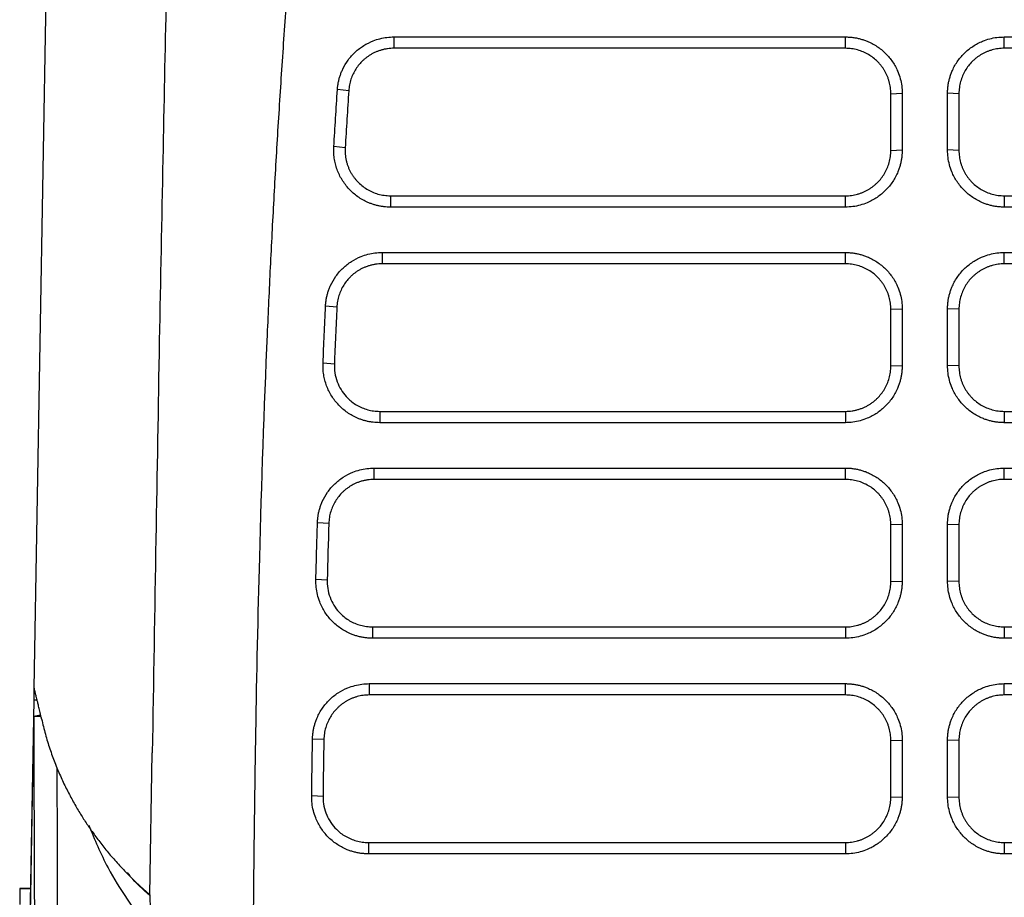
# Model space of a CAD drawing. Header units: millimetres. Extents: x 156922 to 157823, y 112322 to 113312.
# Tile 93 of 123: x 157394 to 157438, y 113141 to 113180. Entities that reach past the tile are written whole.
import ezdxf

# ---------------------------------------------------------------- set-up
doc = ezdxf.new("R2010")
doc.units = ezdxf.units.MM

msp = doc.modelspace()

# ---------------------------------------------------------------- linework, layer by layer
at = {"color": 7, "linetype": 'Continuous', "lineweight": 25}
for p, q in [((157394.93, 113150.157), (157396.093, 113216.829)), ((157410.782, 113178.842), (157430.672, 113178.842)), ((157410.782, 113178.343), (157410.782, 113178.842)), ((157430.672, 113178.343), (157430.672, 113178.842)), ((157437.672, 113178.842), (157480.672, 113178.842)), ((157437.672, 113178.343), (157437.672, 113178.842)), ((157430.672, 113178.343), (157410.782, 113178.343)), ((157480.672, 113178.343), (157437.672, 113178.343)), ((157408.786, 113176.472), (157408.288, 113176.522)), ((157432.672, 113176.343), (157433.172, 113176.36)), ((157432.672, 113173.846), (157432.672, 113176.343)), ((157433.172, 113176.36), (157433.172, 113173.864)), ((157435.172, 113173.864), (157435.172, 113176.36)), ((157435.672, 113176.343), (157435.172, 113176.36)), ((157435.672, 113176.343), (157435.672, 113173.846)), ((157408.63, 113173.965), (157408.132, 113174.012)), ((157432.672, 113173.846), (157433.172, 113173.864)), ((157435.672, 113173.846), (157435.172, 113173.864)), ((157410.626, 113171.846), (157430.672, 113171.846)), ((157410.626, 113171.846), (157410.626, 113171.347)), ((157430.672, 113171.347), (157430.672, 113171.846)), ((157437.672, 113171.846), (157437.672, 113171.347)), ((157437.672, 113171.846), (157480.672, 113171.846)), ((157430.672, 113171.347), (157410.626, 113171.347)), ((157480.672, 113171.347), (157437.672, 113171.347)), ((157410.261, 113169.348), (157430.672, 113169.348)), ((157410.261, 113169.348), (157410.261, 113168.848)), ((157430.672, 113168.848), (157430.672, 113169.348)), ((157437.672, 113169.348), (157480.672, 113169.348)), ((157437.672, 113168.848), (157437.672, 113169.348)), ((157430.672, 113168.848), (157410.261, 113168.848)), ((157480.672, 113168.848), (157437.672, 113168.848)), ((157408.263, 113166.939), (157407.764, 113166.979)), ((157432.672, 113166.848), (157433.172, 113166.866)), ((157432.672, 113164.352), (157432.672, 113166.848)), ((157433.172, 113166.866), (157433.172, 113164.37)), ((157435.172, 113164.37), (157435.172, 113166.866)), ((157435.672, 113166.848), (157435.172, 113166.866)), ((157435.672, 113166.848), (157435.672, 113164.352)), ((157408.154, 113164.434), (157407.656, 113164.472)), ((157432.672, 113164.352), (157433.172, 113164.37)), ((157435.672, 113164.352), (157435.172, 113164.37)), ((157410.153, 113162.352), (157430.672, 113162.352)), ((157410.153, 113162.352), (157410.153, 113161.853)), ((157430.672, 113162.352), (157430.672, 113161.853)), ((157437.672, 113162.352), (157480.672, 113162.352)), ((157437.672, 113162.352), (157437.672, 113161.853)), ((157430.672, 113161.853), (157410.153, 113161.853)), ((157480.672, 113161.853), (157437.672, 113161.853)), ((157409.908, 113159.854), (157430.672, 113159.854)), ((157409.908, 113159.354), (157409.908, 113159.854)), ((157430.672, 113159.354), (157430.672, 113159.854)), ((157437.672, 113159.854), (157480.672, 113159.854)), ((157437.672, 113159.354), (157437.672, 113159.854)), ((157430.672, 113159.354), (157409.908, 113159.354)), ((157480.672, 113159.354), (157437.672, 113159.354)), ((157407.909, 113157.413), (157407.41, 113157.445)), ((157433.172, 113157.372), (157432.672, 113157.354)), ((157432.672, 113154.858), (157432.672, 113157.354)), ((157433.172, 113157.372), (157433.172, 113154.876)), ((157435.172, 113154.876), (157435.172, 113157.372)), ((157435.672, 113157.354), (157435.172, 113157.372)), ((157435.672, 113157.354), (157435.672, 113154.858)), ((157407.84, 113154.91), (157407.34, 113154.94)), ((157432.672, 113154.858), (157433.172, 113154.876)), ((157435.672, 113154.858), (157435.172, 113154.876)), ((157409.839, 113152.858), (157409.839, 113152.358)), ((157409.839, 113152.858), (157430.672, 113152.858)), ((157430.672, 113152.858), (157430.672, 113152.358)), ((157437.672, 113152.858), (157480.672, 113152.858)), ((157437.672, 113152.858), (157437.672, 113152.358)), ((157430.672, 113152.358), (157409.839, 113152.358)), ((157480.672, 113152.358), (157437.672, 113152.358)), ((157409.692, 113150.36), (157430.672, 113150.36)), ((157409.692, 113150.36), (157409.692, 113149.86)), ((157430.672, 113149.86), (157430.672, 113150.36)), ((157437.672, 113150.36), (157480.672, 113150.36)), ((157437.672, 113149.86), (157437.672, 113150.36)), ((157430.672, 113149.86), (157409.692, 113149.86)), ((157480.672, 113149.86), (157437.672, 113149.86)), ((157394.459, 113123.177), (157394.921, 113149.646)), ((157394.921, 113149.646), (157395.054, 113149.646)), ((157395.227, 113148.912), (157394.928, 113148.912)), ((157395.197, 113148.958), (157395.17, 113148.945)), ((157394.905, 113148.484), (157394.896, 113147.961)), ((157407.692, 113147.893), (157407.192, 113147.919)), ((157432.672, 113147.86), (157433.172, 113147.877)), ((157432.672, 113145.364), (157432.672, 113147.86)), ((157433.172, 113147.877), (157433.172, 113145.381)), ((157435.172, 113145.381), (157435.172, 113147.877)), ((157435.672, 113147.86), (157435.172, 113147.877)), ((157435.672, 113147.86), (157435.672, 113145.364)), ((157400.023, 113141.061), (157400.132, 113147.315)), ((157395.93, 113146.663), (157395.932, 113145.267)), ((157407.654, 113145.391), (157407.154, 113145.416)), ((157432.672, 113145.364), (157433.172, 113145.381)), ((157435.172, 113145.381), (157435.672, 113145.364)), ((157409.654, 113143.364), (157409.654, 113142.864)), ((157409.654, 113143.364), (157430.672, 113143.364)), ((157430.672, 113143.364), (157430.672, 113142.864)), ((157437.672, 113143.364), (157480.672, 113143.364)), ((157437.672, 113143.364), (157437.672, 113142.864)), ((157430.672, 113142.864), (157409.654, 113142.864)), ((157480.672, 113142.864), (157437.672, 113142.864)), ((157394.302, 113141.331), (157394.289, 113140.631)), ((157394.302, 113141.331), (157394.776, 113141.331)), ((157394.776, 113141.331), (157394.302, 113141.331))]:
    msp.add_line(p, q, dxfattribs=at)
at = {"color": 7, "linetype": 'Continuous', "lineweight": 25, "flags": 128}
msp.add_lwpolyline([(157394.455, 113122.514), (157394.522, 113126.401), (157394.657, 113134.175), (157394.896, 113147.961)], dxfattribs=at)
at = {"color": 7, "linetype": 'Continuous', "lineweight": 25}
for points, knots in [([(157404.554, 113130.687), (157404.556, 113131.855), (157404.56, 113134.19), (157404.576, 113137.692), (157404.602, 113141.194), (157404.641, 113144.695), (157404.713, 113149.603), (157404.864, 113156.62), (157405.099, 113163.451), (157405.339, 113168.704), (157405.493, 113171.693), (157405.668, 113174.721), (157405.864, 113177.79), (157406.085, 113180.897), (157406.332, 113184.044), (157406.608, 113187.229), (157406.915, 113190.452), (157407.255, 113193.713), (157407.629, 113197.01), (157407.909, 113199.218), (157408.05, 113200.329)], [0, 0, 0, 0, 0.050191, 0.100381, 0.15057, 0.200756, 0.250941, 0.361595, 0.5025, 0.544799, 0.587685, 0.63116, 0.675224, 0.719874, 0.765109, 0.810927, 0.857325, 0.904304, 0.951862, 1, 1, 1, 1]), ([(157401.029, 113198.661), (157401.002, 113196.837), (157400.946, 113193.042), (157400.861, 113186.986), (157400.737, 113180.402), (157400.588, 113173.173), (157400.434, 113165.211), (157400.286, 113156.496), (157400.185, 113150.45), (157400.132, 113147.315)], [0, 0, 0, 0, 0.109463, 0.227734, 0.354578, 0.49305, 0.647815, 0.817434, 1, 1, 1, 1]), ([(157408.288, 113176.522), (157408.293, 113176.574), (157408.301, 113176.678), (157408.327, 113176.833), (157408.361, 113176.984), (157408.405, 113177.134), (157408.459, 113177.28), (157408.564, 113177.519), (157408.751, 113177.834), (157409.066, 113178.185), (157409.439, 113178.472), (157409.813, 113178.66), (157410.161, 113178.771), (157410.469, 113178.831), (157410.677, 113178.839), (157410.782, 113178.842)], [0, 0, 0, 0, 0.041954, 0.083581, 0.125048, 0.166524, 0.208179, 0.250178, 0.374971, 0.500036, 0.624819, 0.749889, 0.833306, 0.916242, 1, 1, 1, 1]), ([(157430.672, 113178.842), (157430.727, 113178.841), (157430.836, 113178.839), (157430.999, 113178.823), (157431.159, 113178.797), (157431.317, 113178.76), (157431.473, 113178.713), (157431.728, 113178.618), (157432.067, 113178.44), (157432.448, 113178.129), (157432.763, 113177.752), (157432.97, 113177.366), (157433.093, 113177.007), (157433.16, 113176.686), (157433.168, 113176.469), (157433.172, 113176.36)], [0, 0, 0, 0, 0.04205, 0.083725, 0.125199, 0.166651, 0.208257, 0.250195, 0.375099, 0.500045, 0.624937, 0.749883, 0.833482, 0.916362, 1, 1, 1, 1]), ([(157435.172, 113176.36), (157435.173, 113176.415), (157435.175, 113176.524), (157435.192, 113176.686), (157435.218, 113176.846), (157435.256, 113177.004), (157435.304, 113177.16), (157435.4, 113177.414), (157435.581, 113177.752), (157435.896, 113178.129), (157436.277, 113178.44), (157436.664, 113178.644), (157437.025, 113178.765), (157437.345, 113178.83), (157437.563, 113178.838), (157437.672, 113178.842)], [0, 0, 0, 0, 0.041979, 0.083602, 0.125051, 0.166511, 0.208165, 0.250194, 0.374984, 0.50004, 0.624827, 0.749879, 0.833328, 0.916227, 1, 1, 1, 1]), ([(157410.782, 113178.343), (157410.733, 113178.342), (157410.637, 113178.339), (157410.495, 113178.323), (157410.355, 113178.298), (157410.219, 113178.263), (157410.087, 113178.22), (157409.96, 113178.168), (157409.838, 113178.108), (157409.722, 113178.041), (157409.612, 113177.967), (157409.508, 113177.887), (157409.383, 113177.776), (157409.242, 113177.627), (157409.097, 113177.429), (157408.975, 113177.212), (157408.88, 113176.978), (157408.812, 113176.73), (157408.795, 113176.559), (157408.786, 113176.472)], [0, 0, 0, 0, 0.048139, 0.09576, 0.142864, 0.189451, 0.235521, 0.281074, 0.32611, 0.370629, 0.414632, 0.458119, 0.50109, 0.581075, 0.662325, 0.744842, 0.828626, 0.913678, 1, 1, 1, 1]), ([(157432.672, 113176.343), (157432.671, 113176.388), (157432.669, 113176.479), (157432.655, 113176.615), (157432.632, 113176.747), (157432.601, 113176.877), (157432.561, 113177.004), (157432.514, 113177.126), (157432.459, 113177.244), (157432.397, 113177.357), (157432.329, 113177.465), (157432.255, 113177.568), (157432.175, 113177.664), (157432.061, 113177.786), (157431.903, 113177.926), (157431.692, 113178.07), (157431.459, 113178.188), (157431.209, 113178.275), (157430.945, 113178.332), (157430.763, 113178.339), (157430.672, 113178.343)], [0, 0, 0, 0, 0.04369, 0.086998, 0.129926, 0.172472, 0.214637, 0.256421, 0.297824, 0.338846, 0.379488, 0.41975, 0.459631, 0.499132, 0.578942, 0.660218, 0.74296, 0.827171, 0.91285, 1, 1, 1, 1]), ([(157437.672, 113178.343), (157437.626, 113178.342), (157437.535, 113178.34), (157437.399, 113178.325), (157437.266, 113178.302), (157437.135, 113178.271), (157437.009, 113178.231), (157436.886, 113178.183), (157436.767, 113178.128), (157436.654, 113178.065), (157436.545, 113177.997), (157436.443, 113177.922), (157436.346, 113177.841), (157436.225, 113177.727), (157436.087, 113177.57), (157435.944, 113177.361), (157435.827, 113177.13), (157435.74, 113176.88), (157435.683, 113176.616), (157435.676, 113176.434), (157435.672, 113176.343)], [0, 0, 0, 0, 0.043785, 0.087203, 0.130252, 0.172935, 0.21525, 0.257197, 0.298778, 0.339992, 0.380839, 0.421319, 0.461433, 0.501181, 0.579889, 0.660367, 0.742616, 0.826637, 0.912432, 1, 1, 1, 1]), ([(157408.132, 113174.012), (157408.157, 113174.428), (157408.207, 113175.265), (157408.261, 113176.101), (157408.288, 113176.522)], [0, 0, 0, 0, 0.496715, 1, 1, 1, 1]), ([(157410.626, 113171.347), (157410.577, 113171.348), (157410.48, 113171.349), (157410.334, 113171.362), (157410.19, 113171.384), (157410.048, 113171.413), (157409.907, 113171.451), (157409.768, 113171.498), (157409.52, 113171.598), (157409.177, 113171.79), (157408.792, 113172.129), (157408.48, 113172.538), (157408.296, 113172.925), (157408.197, 113173.251), (157408.148, 113173.501), (157408.124, 113173.756), (157408.129, 113173.927), (157408.132, 113174.012)], [0, 0, 0, 0, 0.036039, 0.071773, 0.107324, 0.142819, 0.178382, 0.214139, 0.250213, 0.374986, 0.500042, 0.624807, 0.74985, 0.812583, 0.874755, 0.937013, 1, 1, 1, 1]), ([(157408.63, 113173.965), (157408.628, 113173.917), (157408.624, 113173.82), (157408.632, 113173.675), (157408.649, 113173.534), (157408.676, 113173.396), (157408.712, 113173.261), (157408.757, 113173.132), (157408.809, 113173.007), (157408.869, 113172.888), (157408.936, 113172.774), (157409.009, 113172.667), (157409.088, 113172.566), (157409.202, 113172.438), (157409.362, 113172.289), (157409.58, 113172.135), (157409.819, 113172.01), (157410.076, 113171.918), (157410.347, 113171.858), (157410.533, 113171.85), (157410.626, 113171.846)], [0, 0, 0, 0, 0.044886, 0.0892068, 0.1329626, 0.1761534, 0.2187793, 0.2608404, 0.3023369, 0.3432688, 0.3836363, 0.4234395, 0.4626784, 0.5013533, 0.5816628, 0.6630899, 0.7456361, 0.8293023, 0.9140899, 1, 1, 1, 1]), ([(157433.172, 113173.864), (157433.171, 113173.809), (157433.169, 113173.699), (157433.153, 113173.535), (157433.127, 113173.374), (157433.09, 113173.215), (157433.042, 113173.057), (157432.947, 113172.801), (157432.768, 113172.46), (157432.455, 113172.076), (157432.074, 113171.759), (157431.686, 113171.551), (157431.324, 113171.426), (157431.001, 113171.359), (157430.782, 113171.351), (157430.672, 113171.347)], [0, 0, 0, 0, 0.042045, 0.083717, 0.125191, 0.166645, 0.208254, 0.250196, 0.375104, 0.500046, 0.624958, 0.749881, 0.833476, 0.916356, 1, 1, 1, 1]), ([(157430.672, 113171.846), (157430.718, 113171.847), (157430.808, 113171.849), (157430.943, 113171.863), (157431.075, 113171.886), (157431.205, 113171.917), (157431.331, 113171.957), (157431.453, 113172.004), (157431.571, 113172.058), (157431.685, 113172.12), (157431.793, 113172.189), (157431.896, 113172.263), (157431.993, 113172.343), (157432.115, 113172.457), (157432.254, 113172.614), (157432.398, 113172.825), (157432.516, 113173.057), (157432.604, 113173.307), (157432.661, 113173.572), (157432.668, 113173.755), (157432.672, 113173.846)], [0, 0, 0, 0, 0.0433611, 0.0863985, 0.1291124, 0.171503, 0.2135704, 0.2553147, 0.2967361, 0.3378347, 0.3786106, 0.4190641, 0.4591952, 0.4990042, 0.5781616, 0.6590545, 0.7416839, 0.8260507, 0.9121559, 1, 1, 1, 1]), ([(157437.672, 113171.347), (157437.617, 113171.348), (157437.507, 113171.35), (157437.344, 113171.367), (157437.182, 113171.393), (157437.023, 113171.431), (157436.866, 113171.479), (157436.61, 113171.577), (157436.27, 113171.759), (157435.89, 113172.076), (157435.577, 113172.459), (157435.372, 113172.849), (157435.25, 113173.212), (157435.184, 113173.535), (157435.176, 113173.754), (157435.172, 113173.864)], [0, 0, 0, 0, 0.04198, 0.083602, 0.125051, 0.166509, 0.208163, 0.250194, 0.374966, 0.500038, 0.624822, 0.749876, 0.833334, 0.916235, 1, 1, 1, 1]), ([(157435.672, 113173.846), (157435.673, 113173.8), (157435.675, 113173.708), (157435.69, 113173.571), (157435.713, 113173.437), (157435.745, 113173.307), (157435.785, 113173.179), (157435.833, 113173.057), (157435.889, 113172.938), (157435.951, 113172.825), (157436.02, 113172.718), (157436.094, 113172.615), (157436.174, 113172.519), (157436.288, 113172.398), (157436.446, 113172.259), (157436.658, 113172.116), (157436.89, 113171.999), (157437.139, 113171.913), (157437.402, 113171.857), (157437.582, 113171.85), (157437.672, 113171.846)], [0, 0, 0, 0, 0.044199, 0.087958, 0.131275, 0.174152, 0.216588, 0.258583, 0.300138, 0.341253, 0.381927, 0.422161, 0.461955, 0.50131, 0.58112, 0.662251, 0.744704, 0.828479, 0.913577, 1, 1, 1, 1]), ([(157407.764, 113166.979), (157407.767, 113167.032), (157407.774, 113167.138), (157407.797, 113167.294), (157407.829, 113167.449), (157407.871, 113167.601), (157407.923, 113167.75), (157408.026, 113167.993), (157408.212, 113168.315), (157408.526, 113168.674), (157408.902, 113168.968), (157409.28, 113169.161), (157409.632, 113169.275), (157409.943, 113169.337), (157410.155, 113169.344), (157410.261, 113169.348)], [0, 0, 0, 0, 0.041966, 0.083595, 0.125058, 0.166528, 0.208179, 0.250183, 0.374962, 0.500037, 0.624832, 0.749886, 0.833306, 0.91623, 1, 1, 1, 1]), ([(157430.672, 113169.348), (157430.727, 113169.347), (157430.836, 113169.345), (157430.999, 113169.329), (157431.159, 113169.303), (157431.317, 113169.266), (157431.473, 113169.219), (157431.728, 113169.124), (157432.067, 113168.946), (157432.448, 113168.635), (157432.763, 113168.258), (157432.97, 113167.872), (157433.093, 113167.512), (157433.16, 113167.192), (157433.168, 113166.975), (157433.172, 113166.866)], [0, 0, 0, 0, 0.042049, 0.083723, 0.125198, 0.166649, 0.208257, 0.250195, 0.375098, 0.500045, 0.624937, 0.749883, 0.833483, 0.916363, 1, 1, 1, 1]), ([(157435.172, 113166.866), (157435.173, 113166.92), (157435.175, 113167.029), (157435.192, 113167.192), (157435.218, 113167.352), (157435.256, 113167.51), (157435.304, 113167.666), (157435.4, 113167.92), (157435.581, 113168.257), (157435.896, 113168.635), (157436.277, 113168.946), (157436.664, 113169.149), (157437.025, 113169.271), (157437.345, 113169.336), (157437.563, 113169.344), (157437.672, 113169.348)], [0, 0, 0, 0, 0.041979, 0.083602, 0.125051, 0.166511, 0.208165, 0.250194, 0.374984, 0.50004, 0.624827, 0.749879, 0.833328, 0.916227, 1, 1, 1, 1]), ([(157410.261, 113168.848), (157410.212, 113168.847), (157410.115, 113168.845), (157409.972, 113168.829), (157409.831, 113168.803), (157409.693, 113168.768), (157409.56, 113168.723), (157409.432, 113168.67), (157409.308, 113168.609), (157409.191, 113168.54), (157409.079, 113168.464), (157408.974, 113168.382), (157408.848, 113168.268), (157408.707, 113168.116), (157408.563, 113167.915), (157408.442, 113167.694), (157408.349, 113167.455), (157408.285, 113167.202), (157408.27, 113167.027), (157408.263, 113166.939)], [0, 0, 0, 0, 0.0477885, 0.0951301, 0.1420248, 0.1884728, 0.2344743, 0.2800295, 0.3251385, 0.3698015, 0.4140187, 0.4577903, 0.5011165, 0.5805997, 0.6615472, 0.74396, 0.8278391, 0.9131855, 1, 1, 1, 1]), ([(157432.672, 113166.848), (157432.671, 113166.894), (157432.669, 113166.985), (157432.655, 113167.12), (157432.632, 113167.253), (157432.601, 113167.383), (157432.561, 113167.51), (157432.514, 113167.632), (157432.459, 113167.75), (157432.397, 113167.863), (157432.329, 113167.971), (157432.255, 113168.073), (157432.175, 113168.17), (157432.061, 113168.292), (157431.904, 113168.431), (157431.692, 113168.575), (157431.46, 113168.693), (157431.209, 113168.781), (157430.945, 113168.837), (157430.764, 113168.845), (157430.672, 113168.848)], [0, 0, 0, 0, 0.043694, 0.087005, 0.129935, 0.172482, 0.214648, 0.256433, 0.297835, 0.338857, 0.379497, 0.419756, 0.459635, 0.499132, 0.578812, 0.660009, 0.742726, 0.826963, 0.91272, 1, 1, 1, 1]), ([(157437.672, 113168.848), (157437.626, 113168.847), (157437.535, 113168.846), (157437.399, 113168.831), (157437.266, 113168.808), (157437.135, 113168.776), (157437.009, 113168.737), (157436.886, 113168.689), (157436.767, 113168.633), (157436.654, 113168.571), (157436.545, 113168.502), (157436.443, 113168.427), (157436.346, 113168.347), (157436.225, 113168.233), (157436.087, 113168.076), (157435.944, 113167.867), (157435.827, 113167.635), (157435.74, 113167.386), (157435.683, 113167.121), (157435.676, 113166.94), (157435.672, 113166.848)], [0, 0, 0, 0, 0.043785, 0.087203, 0.130252, 0.172935, 0.21525, 0.257197, 0.298778, 0.339992, 0.380839, 0.421319, 0.461433, 0.501181, 0.579889, 0.660367, 0.742616, 0.826637, 0.912432, 1, 1, 1, 1]), ([(157407.656, 113164.472), (157407.673, 113164.887), (157407.708, 113165.723), (157407.745, 113166.559), (157407.764, 113166.979)], [0, 0, 0, 0, 0.497097, 1, 1, 1, 1]), ([(157410.153, 113161.853), (157410.104, 113161.853), (157410.008, 113161.855), (157409.864, 113161.868), (157409.721, 113161.889), (157409.58, 113161.918), (157409.441, 113161.955), (157409.304, 113162.001), (157409.058, 113162.098), (157408.718, 113162.286), (157408.334, 113162.618), (157408.022, 113163.019), (157407.836, 113163.399), (157407.733, 113163.72), (157407.681, 113163.967), (157407.652, 113164.218), (157407.655, 113164.387), (157407.656, 113164.472)], [0, 0, 0, 0, 0.036032, 0.071766, 0.107321, 0.142821, 0.178387, 0.214143, 0.250208, 0.374984, 0.500041, 0.6248, 0.749853, 0.812583, 0.874764, 0.937027, 1, 1, 1, 1]), ([(157408.154, 113164.434), (157408.154, 113164.407), (157408.145, 113164.111), (157408.261, 113163.557), (157408.61, 113163.044), (157408.928, 113162.765), (157409.14, 113162.621), (157409.372, 113162.505), (157409.621, 113162.419), (157409.883, 113162.363), (157410.063, 113162.356), (157410.153, 113162.352)], [0, 0, 0, 0, 0.0254831, 0.2761667, 0.5124778, 0.5907617, 0.670232, 0.75089, 0.8327366, 0.9157729, 1, 1, 1, 1]), ([(157433.172, 113164.37), (157433.171, 113164.315), (157433.169, 113164.205), (157433.153, 113164.041), (157433.127, 113163.88), (157433.09, 113163.72), (157433.042, 113163.563), (157432.947, 113163.307), (157432.768, 113162.965), (157432.455, 113162.582), (157432.074, 113162.265), (157431.686, 113162.057), (157431.324, 113161.932), (157431.001, 113161.865), (157430.782, 113161.857), (157430.672, 113161.853)], [0, 0, 0, 0, 0.042045, 0.083717, 0.125191, 0.166644, 0.208254, 0.250196, 0.375115, 0.500046, 0.624949, 0.749881, 0.833483, 0.916363, 1, 1, 1, 1]), ([(157430.672, 113162.352), (157430.721, 113162.353), (157430.82, 113162.355), (157430.966, 113162.372), (157431.109, 113162.399), (157431.249, 113162.436), (157431.385, 113162.482), (157431.517, 113162.537), (157431.643, 113162.602), (157431.763, 113162.674), (157431.877, 113162.754), (157431.985, 113162.841), (157432.112, 113162.96), (157432.254, 113163.12), (157432.397, 113163.329), (157432.515, 113163.561), (157432.603, 113163.812), (157432.661, 113164.077), (157432.668, 113164.26), (157432.672, 113164.352)], [0, 0, 0, 0, 0.047083, 0.093821, 0.140215, 0.186265, 0.231971, 0.277333, 0.322352, 0.367027, 0.411359, 0.455348, 0.498994, 0.577874, 0.658602, 0.741177, 0.825601, 0.911875, 1, 1, 1, 1]), ([(157437.672, 113161.853), (157437.617, 113161.854), (157437.507, 113161.856), (157437.344, 113161.872), (157437.182, 113161.899), (157437.023, 113161.937), (157436.866, 113161.985), (157436.61, 113162.083), (157436.27, 113162.265), (157435.89, 113162.582), (157435.577, 113162.965), (157435.372, 113163.355), (157435.25, 113163.718), (157435.184, 113164.041), (157435.176, 113164.26), (157435.172, 113164.37)], [0, 0, 0, 0, 0.04198, 0.083602, 0.125051, 0.166509, 0.208163, 0.250194, 0.374966, 0.500038, 0.624822, 0.749876, 0.833334, 0.916235, 1, 1, 1, 1]), ([(157435.672, 113164.352), (157435.673, 113164.306), (157435.675, 113164.214), (157435.69, 113164.077), (157435.713, 113163.943), (157435.745, 113163.812), (157435.785, 113163.685), (157435.833, 113163.562), (157435.889, 113163.444), (157435.951, 113163.331), (157436.02, 113163.223), (157436.094, 113163.121), (157436.174, 113163.025), (157436.288, 113162.904), (157436.446, 113162.765), (157436.658, 113162.622), (157436.89, 113162.505), (157437.139, 113162.419), (157437.402, 113162.363), (157437.582, 113162.356), (157437.672, 113162.352)], [0, 0, 0, 0, 0.044199, 0.087958, 0.131275, 0.174152, 0.216588, 0.258583, 0.300138, 0.341253, 0.381927, 0.422161, 0.461955, 0.50131, 0.58112, 0.662251, 0.744704, 0.828479, 0.913577, 1, 1, 1, 1]), ([(157407.41, 113157.445), (157407.412, 113157.499), (157407.417, 113157.605), (157407.438, 113157.764), (157407.468, 113157.921), (157407.509, 113158.075), (157407.559, 113158.227), (157407.66, 113158.473), (157407.844, 113158.801), (157408.159, 113159.166), (157408.536, 113159.466), (157408.918, 113159.663), (157409.272, 113159.779), (157409.587, 113159.842), (157409.801, 113159.85), (157409.908, 113159.854)], [0, 0, 0, 0, 0.041972, 0.0836, 0.125058, 0.166524, 0.208176, 0.250187, 0.374974, 0.500038, 0.624827, 0.749883, 0.833322, 0.916238, 1, 1, 1, 1]), ([(157430.672, 113159.854), (157430.727, 113159.853), (157430.836, 113159.851), (157430.999, 113159.835), (157431.159, 113159.809), (157431.317, 113159.772), (157431.474, 113159.725), (157431.728, 113159.63), (157432.067, 113159.452), (157432.448, 113159.141), (157432.763, 113158.763), (157432.97, 113158.378), (157433.093, 113158.018), (157433.16, 113157.698), (157433.168, 113157.481), (157433.172, 113157.372)], [0, 0, 0, 0, 0.042054, 0.083732, 0.125207, 0.166658, 0.208262, 0.250195, 0.375091, 0.500045, 0.624936, 0.749883, 0.833491, 0.916371, 1, 1, 1, 1]), ([(157435.172, 113157.372), (157435.173, 113157.426), (157435.175, 113157.535), (157435.192, 113157.697), (157435.218, 113157.858), (157435.256, 113158.016), (157435.304, 113158.172), (157435.4, 113158.425), (157435.581, 113158.763), (157435.896, 113159.14), (157436.277, 113159.452), (157436.664, 113159.655), (157437.025, 113159.777), (157437.345, 113159.842), (157437.563, 113159.85), (157437.672, 113159.854)], [0, 0, 0, 0, 0.041979, 0.083602, 0.125051, 0.166511, 0.208165, 0.250194, 0.374984, 0.50004, 0.624827, 0.749879, 0.833328, 0.916227, 1, 1, 1, 1]), ([(157409.908, 113159.354), (157409.859, 113159.353), (157409.761, 113159.351), (157409.615, 113159.334), (157409.473, 113159.308), (157409.334, 113159.272), (157409.199, 113159.226), (157409.07, 113159.172), (157408.945, 113159.109), (157408.827, 113159.039), (157408.715, 113158.961), (157408.61, 113158.878), (157408.484, 113158.762), (157408.343, 113158.607), (157408.199, 113158.403), (157408.08, 113158.178), (157407.989, 113157.936), (157407.927, 113157.679), (157407.915, 113157.502), (157407.909, 113157.413)], [0, 0, 0, 0, 0.047951, 0.095423, 0.142416, 0.18893, 0.234965, 0.280522, 0.325601, 0.370201, 0.414323, 0.457968, 0.501135, 0.580544, 0.661446, 0.743841, 0.827732, 0.913118, 1, 1, 1, 1]), ([(157432.672, 113157.354), (157432.671, 113157.4), (157432.669, 113157.491), (157432.655, 113157.626), (157432.632, 113157.759), (157432.601, 113157.889), (157432.561, 113158.016), (157432.514, 113158.138), (157432.459, 113158.256), (157432.397, 113158.369), (157432.329, 113158.477), (157432.255, 113158.579), (157432.175, 113158.676), (157432.061, 113158.797), (157431.904, 113158.937), (157431.693, 113159.081), (157431.46, 113159.199), (157431.21, 113159.286), (157430.945, 113159.343), (157430.764, 113159.35), (157430.672, 113159.354)], [0, 0, 0, 0, 0.043731, 0.087073, 0.130027, 0.172592, 0.214768, 0.256556, 0.297956, 0.338967, 0.379591, 0.419826, 0.459674, 0.499134, 0.578732, 0.659881, 0.742581, 0.826833, 0.912639, 1, 1, 1, 1]), ([(157437.672, 113159.354), (157437.626, 113159.353), (157437.535, 113159.351), (157437.399, 113159.337), (157437.266, 113159.314), (157437.135, 113159.282), (157437.009, 113159.242), (157436.886, 113159.195), (157436.767, 113159.139), (157436.654, 113159.077), (157436.545, 113159.008), (157436.443, 113158.933), (157436.346, 113158.853), (157436.225, 113158.739), (157436.087, 113158.582), (157435.944, 113158.372), (157435.827, 113158.141), (157435.74, 113157.892), (157435.683, 113157.627), (157435.676, 113157.446), (157435.672, 113157.354)], [0, 0, 0, 0, 0.043785, 0.087203, 0.130252, 0.172935, 0.21525, 0.257197, 0.298778, 0.339992, 0.380839, 0.421319, 0.461433, 0.501181, 0.579889, 0.660367, 0.742616, 0.826637, 0.912432, 1, 1, 1, 1]), ([(157407.34, 113154.94), (157407.351, 113155.355), (157407.373, 113156.19), (157407.397, 113157.025), (157407.41, 113157.445)], [0, 0, 0, 0, 0.496608, 1, 1, 1, 1]), ([(157409.839, 113152.358), (157409.783, 113152.359), (157409.671, 113152.362), (157409.505, 113152.379), (157409.341, 113152.406), (157409.18, 113152.445), (157409.02, 113152.495), (157408.761, 113152.596), (157408.417, 113152.784), (157408.034, 113153.11), (157407.721, 113153.505), (157407.52, 113153.905), (157407.404, 113154.276), (157407.344, 113154.606), (157407.342, 113154.828), (157407.34, 113154.94)], [0, 0, 0, 0, 0.041994, 0.083618, 0.125062, 0.166515, 0.20817, 0.250214, 0.375009, 0.500073, 0.624846, 0.749912, 0.833371, 0.916245, 1, 1, 1, 1]), ([(157407.84, 113154.91), (157407.839, 113154.892), (157407.834, 113154.607), (157407.947, 113154.063), (157408.296, 113153.55), (157408.613, 113153.271), (157408.825, 113153.128), (157409.057, 113153.011), (157409.307, 113152.925), (157409.569, 113152.869), (157409.749, 113152.862), (157409.839, 113152.858)], [0, 0, 0, 0, 0.0162177, 0.2690955, 0.5078397, 0.5866879, 0.666806, 0.7481952, 0.8308566, 0.9147912, 1, 1, 1, 1]), ([(157433.172, 113154.876), (157433.171, 113154.82), (157433.169, 113154.711), (157433.153, 113154.547), (157433.127, 113154.385), (157433.09, 113154.226), (157433.042, 113154.069), (157432.947, 113153.813), (157432.768, 113153.471), (157432.455, 113153.088), (157432.074, 113152.771), (157431.686, 113152.562), (157431.324, 113152.438), (157431.001, 113152.371), (157430.782, 113152.362), (157430.672, 113152.358)], [0, 0, 0, 0, 0.042042, 0.083712, 0.125186, 0.16664, 0.208252, 0.250196, 0.375111, 0.500046, 0.62495, 0.749882, 0.833475, 0.916354, 1, 1, 1, 1]), ([(157430.672, 113152.858), (157430.718, 113152.859), (157430.808, 113152.861), (157430.943, 113152.875), (157431.075, 113152.898), (157431.205, 113152.929), (157431.331, 113152.968), (157431.454, 113153.016), (157431.572, 113153.07), (157431.685, 113153.132), (157431.793, 113153.2), (157431.896, 113153.275), (157431.994, 113153.355), (157432.115, 113153.469), (157432.254, 113153.626), (157432.398, 113153.837), (157432.516, 113154.068), (157432.604, 113154.319), (157432.661, 113154.584), (157432.668, 113154.766), (157432.672, 113154.858)], [0, 0, 0, 0, 0.043407, 0.086482, 0.129225, 0.171636, 0.213716, 0.255464, 0.296882, 0.337968, 0.378723, 0.419147, 0.459241, 0.499005, 0.578241, 0.659182, 0.741827, 0.826178, 0.912235, 1, 1, 1, 1]), ([(157437.672, 113152.358), (157437.617, 113152.359), (157437.507, 113152.361), (157437.344, 113152.378), (157437.182, 113152.405), (157437.023, 113152.443), (157436.866, 113152.491), (157436.61, 113152.588), (157436.27, 113152.771), (157435.89, 113153.088), (157435.577, 113153.471), (157435.372, 113153.861), (157435.25, 113154.224), (157435.184, 113154.547), (157435.176, 113154.766), (157435.172, 113154.876)], [0, 0, 0, 0, 0.04198, 0.083602, 0.125051, 0.166509, 0.208163, 0.250194, 0.374966, 0.500038, 0.624822, 0.749876, 0.833334, 0.916235, 1, 1, 1, 1]), ([(157435.672, 113154.858), (157435.673, 113154.812), (157435.675, 113154.72), (157435.69, 113154.583), (157435.713, 113154.449), (157435.745, 113154.318), (157435.785, 113154.191), (157435.833, 113154.068), (157435.889, 113153.95), (157435.951, 113153.837), (157436.02, 113153.729), (157436.094, 113153.627), (157436.174, 113153.531), (157436.288, 113153.41), (157436.446, 113153.271), (157436.658, 113153.128), (157436.89, 113153.011), (157437.139, 113152.925), (157437.402, 113152.869), (157437.582, 113152.862), (157437.672, 113152.858)], [0, 0, 0, 0, 0.044199, 0.087958, 0.131275, 0.174152, 0.216588, 0.258583, 0.300138, 0.341253, 0.381927, 0.422161, 0.461955, 0.50131, 0.58112, 0.662251, 0.744704, 0.828479, 0.913577, 1, 1, 1, 1]), ([(157407.192, 113147.919), (157407.194, 113147.973), (157407.198, 113148.081), (157407.217, 113148.241), (157407.246, 113148.399), (157407.285, 113148.555), (157407.334, 113148.709), (157407.433, 113148.958), (157407.616, 113149.29), (157407.931, 113149.661), (157408.31, 113149.966), (157408.694, 113150.165), (157409.051, 113150.284), (157409.369, 113150.348), (157409.584, 113150.356), (157409.692, 113150.36)], [0, 0, 0, 0, 0.041973, 0.083598, 0.125051, 0.166515, 0.208169, 0.25019, 0.37498, 0.500039, 0.624823, 0.749882, 0.833325, 0.916234, 1, 1, 1, 1]), ([(157430.672, 113150.36), (157430.727, 113150.359), (157430.836, 113150.357), (157430.999, 113150.34), (157431.159, 113150.314), (157431.317, 113150.278), (157431.473, 113150.231), (157431.728, 113150.136), (157432.067, 113149.958), (157432.448, 113149.647), (157432.763, 113149.269), (157432.97, 113148.884), (157433.093, 113148.524), (157433.16, 113148.203), (157433.168, 113147.986), (157433.172, 113147.877)], [0, 0, 0, 0, 0.042049, 0.083724, 0.125198, 0.16665, 0.208257, 0.250195, 0.375098, 0.500045, 0.624937, 0.749883, 0.833484, 0.916364, 1, 1, 1, 1]), ([(157435.172, 113147.877), (157435.173, 113147.932), (157435.175, 113148.041), (157435.192, 113148.203), (157435.218, 113148.363), (157435.256, 113148.521), (157435.304, 113148.677), (157435.4, 113148.931), (157435.581, 113149.269), (157435.896, 113149.646), (157436.277, 113149.957), (157436.664, 113150.161), (157437.025, 113150.282), (157437.345, 113150.348), (157437.563, 113150.356), (157437.672, 113150.36)], [0, 0, 0, 0, 0.041983, 0.083609, 0.125059, 0.166517, 0.208169, 0.250194, 0.374988, 0.50004, 0.624819, 0.749879, 0.833329, 0.916228, 1, 1, 1, 1]), ([(157394.921, 113149.646), (157394.924, 113149.865), (157394.93, 113150.197), (157394.93, 113150.162), (157394.929, 113150.151)], [0, 0, 0, 0, 0.660135, 1, 1, 1, 1]), ([(157395.252, 113148.806), (157395.241, 113148.856), (157395.22, 113148.953), (157395.191, 113149.086), (157395.163, 113149.206), (157395.137, 113149.315), (157395.114, 113149.412), (157395.093, 113149.498), (157395.074, 113149.573), (157395.057, 113149.639), (157395.031, 113149.742), (157394.999, 113149.869), (157394.966, 113149.999), (157394.942, 113150.097), (157394.934, 113150.138), (157394.93, 113150.157)], [0, 0, 0, 0, 0.069272, 0.135403, 0.198247, 0.257677, 0.313579, 0.365854, 0.414418, 0.459197, 0.500133, 0.634043, 0.762247, 0.884336, 1, 1, 1, 1]), ([(157409.692, 113149.86), (157409.646, 113149.859), (157409.556, 113149.857), (157409.421, 113149.843), (157409.289, 113149.82), (157409.159, 113149.789), (157409.034, 113149.75), (157408.912, 113149.703), (157408.794, 113149.649), (157408.682, 113149.588), (157408.575, 113149.52), (157408.473, 113149.447), (157408.376, 113149.368), (157408.256, 113149.256), (157408.117, 113149.102), (157407.974, 113148.895), (157407.856, 113148.667), (157407.767, 113148.421), (157407.707, 113148.162), (157407.697, 113147.983), (157407.692, 113147.893)], [0, 0, 0, 0, 0.043945, 0.087493, 0.130644, 0.173398, 0.215755, 0.257716, 0.29928, 0.340448, 0.381219, 0.421595, 0.461574, 0.501158, 0.580508, 0.661373, 0.743754, 0.827651, 0.913067, 1, 1, 1, 1]), ([(157432.672, 113147.86), (157432.671, 113147.906), (157432.669, 113147.997), (157432.655, 113148.132), (157432.632, 113148.265), (157432.601, 113148.395), (157432.561, 113148.521), (157432.514, 113148.644), (157432.459, 113148.762), (157432.397, 113148.875), (157432.329, 113148.983), (157432.255, 113149.085), (157432.175, 113149.182), (157432.061, 113149.303), (157431.903, 113149.443), (157431.692, 113149.587), (157431.46, 113149.705), (157431.209, 113149.792), (157430.945, 113149.849), (157430.764, 113149.856), (157430.672, 113149.86)], [0, 0, 0, 0, 0.043693, 0.087004, 0.129933, 0.17248, 0.214646, 0.25643, 0.297833, 0.338855, 0.379495, 0.419755, 0.459634, 0.499132, 0.578829, 0.660037, 0.742757, 0.82699, 0.912738, 1, 1, 1, 1]), ([(157437.672, 113149.86), (157437.626, 113149.859), (157437.535, 113149.857), (157437.399, 113149.843), (157437.266, 113149.82), (157437.135, 113149.788), (157437.008, 113149.748), (157436.885, 113149.7), (157436.767, 113149.645), (157436.653, 113149.583), (157436.545, 113149.514), (157436.442, 113149.439), (157436.345, 113149.358), (157436.225, 113149.244), (157436.087, 113149.088), (157435.945, 113148.878), (157435.827, 113148.647), (157435.74, 113148.398), (157435.683, 113148.133), (157435.676, 113147.952), (157435.672, 113147.86)], [0, 0, 0, 0, 0.043818, 0.087262, 0.130333, 0.17303, 0.215354, 0.257305, 0.298882, 0.340087, 0.380919, 0.421379, 0.461466, 0.501181, 0.579824, 0.660263, 0.7425, 0.826534, 0.912367, 1, 1, 1, 1]), ([(157395.197, 113148.958), (157395.15, 113148.954), (157395.059, 113148.946), (157394.971, 113148.923), (157394.928, 113148.912)], [0, 0, 0, 0, 0.515382, 1, 1, 1, 1]), ([(157395.253, 113148.806), (157395.279, 113148.693), (157395.331, 113148.469), (157395.419, 113148.137), (157395.514, 113147.812), (157395.615, 113147.495), (157395.723, 113147.185), (157395.837, 113146.882), (157395.956, 113146.587), (157396.079, 113146.299), (157396.207, 113146.019), (157396.339, 113145.746), (157396.475, 113145.481), (157396.614, 113145.223), (157396.755, 113144.972), (157396.939, 113144.661), (157397.177, 113144.284), (157397.482, 113143.837), (157397.817, 113143.383), (157398.184, 113142.923), (157398.586, 113142.459), (157399.025, 113141.992), (157399.502, 113141.522), (157399.848, 113141.216), (157400.023, 113141.061)], [0, 0, 0, 0, 0.040776, 0.080793, 0.12005, 0.158548, 0.196285, 0.233262, 0.26948, 0.304937, 0.339636, 0.373576, 0.406755, 0.439171, 0.470824, 0.501713, 0.557969, 0.61594, 0.675625, 0.737023, 0.800143, 0.864996, 0.931604, 1, 1, 1, 1]), ([(157407.154, 113145.416), (157407.16, 113145.83), (157407.172, 113146.665), (157407.186, 113147.499), (157407.192, 113147.919)], [0, 0, 0, 0, 0.496611, 1, 1, 1, 1]), ([(157397.912, 113052.492), (157397.848, 113053.435), (157397.721, 113055.321), (157397.54, 113058.152), (157397.365, 113060.985), (157397.197, 113063.82), (157397.036, 113066.656), (157396.881, 113069.494), (157396.733, 113072.333), (157396.543, 113076.161), (157396.147, 113084.753), (157395.722, 113096.154), (157395.356, 113109.666), (157395.163, 113119.6), (157395.053, 113127.653), (157394.997, 113133.255), (157394.962, 113138.012), (157394.943, 113141.922), (157394.936, 113144.247), (157394.933, 113145.267)], [0, 0, 0, 0, 0.0307929, 0.0615858, 0.0923788, 0.123172, 0.1539656, 0.1847596, 0.2155542, 0.2463498, 0.3091936, 0.4946311, 0.6156828, 0.74556, 0.8146323, 0.874609, 0.9254945, 0.9672913, 1, 1, 1, 1]), ([(157409.654, 113142.864), (157409.598, 113142.865), (157409.487, 113142.867), (157409.323, 113142.884), (157409.16, 113142.911), (157408.999, 113142.95), (157408.841, 113142.999), (157408.583, 113143.098), (157408.241, 113143.284), (157407.859, 113143.606), (157407.546, 113143.995), (157407.343, 113144.39), (157407.224, 113144.757), (157407.162, 113145.084), (157407.157, 113145.305), (157407.154, 113145.416)], [0, 0, 0, 0, 0.041988, 0.083611, 0.125056, 0.166511, 0.208163, 0.250197, 0.374967, 0.500039, 0.624818, 0.749874, 0.833345, 0.916239, 1, 1, 1, 1]), ([(157407.654, 113145.391), (157407.654, 113145.382), (157407.651, 113145.104), (157407.762, 113144.568), (157408.111, 113144.055), (157408.428, 113143.777), (157408.64, 113143.633), (157408.872, 113143.517), (157409.121, 113143.43), (157409.384, 113143.374), (157409.563, 113143.367), (157409.654, 113143.364)], [0, 0, 0, 0, 0.00875, 0.26413, 0.504128, 0.583624, 0.664377, 0.746391, 0.829665, 0.914201, 1, 1, 1, 1]), ([(157433.172, 113145.381), (157433.171, 113145.326), (157433.169, 113145.216), (157433.153, 113145.053), (157433.127, 113144.891), (157433.09, 113144.732), (157433.042, 113144.575), (157432.947, 113144.318), (157432.768, 113143.977), (157432.455, 113143.594), (157432.074, 113143.277), (157431.686, 113143.068), (157431.324, 113142.944), (157431.001, 113142.876), (157430.782, 113142.868), (157430.672, 113142.864)], [0, 0, 0, 0, 0.042044, 0.083716, 0.12519, 0.166644, 0.208254, 0.250196, 0.375106, 0.500045, 0.624957, 0.749881, 0.833474, 0.916353, 1, 1, 1, 1]), ([(157430.672, 113143.364), (157430.718, 113143.365), (157430.808, 113143.367), (157430.943, 113143.381), (157431.076, 113143.403), (157431.205, 113143.435), (157431.331, 113143.474), (157431.454, 113143.521), (157431.572, 113143.576), (157431.685, 113143.638), (157431.794, 113143.706), (157431.896, 113143.781), (157431.994, 113143.861), (157432.115, 113143.975), (157432.254, 113144.132), (157432.398, 113144.343), (157432.516, 113144.574), (157432.604, 113144.825), (157432.661, 113145.09), (157432.668, 113145.272), (157432.672, 113145.364)], [0, 0, 0, 0, 0.043432, 0.086528, 0.129287, 0.17171, 0.213797, 0.255548, 0.296963, 0.338042, 0.378786, 0.419194, 0.459267, 0.499005, 0.578285, 0.659252, 0.741906, 0.826248, 0.912279, 1, 1, 1, 1]), ([(157437.672, 113142.864), (157437.617, 113142.865), (157437.507, 113142.867), (157437.344, 113142.884), (157437.182, 113142.911), (157437.023, 113142.948), (157436.866, 113142.997), (157436.61, 113143.094), (157436.27, 113143.277), (157435.89, 113143.593), (157435.577, 113143.977), (157435.372, 113144.366), (157435.25, 113144.73), (157435.184, 113145.053), (157435.176, 113145.271), (157435.172, 113145.381)], [0, 0, 0, 0, 0.041978, 0.083599, 0.125047, 0.166506, 0.208161, 0.250194, 0.374967, 0.500038, 0.624813, 0.749876, 0.833339, 0.91624, 1, 1, 1, 1]), ([(157435.672, 113145.364), (157435.673, 113145.318), (157435.675, 113145.225), (157435.69, 113145.089), (157435.713, 113144.955), (157435.745, 113144.824), (157435.785, 113144.697), (157435.833, 113144.574), (157435.889, 113144.456), (157435.951, 113144.342), (157436.02, 113144.235), (157436.094, 113144.133), (157436.174, 113144.037), (157436.288, 113143.916), (157436.446, 113143.777), (157436.658, 113143.634), (157436.89, 113143.517), (157437.139, 113143.43), (157437.402, 113143.374), (157437.582, 113143.367), (157437.672, 113143.364)], [0, 0, 0, 0, 0.044222, 0.087998, 0.13133, 0.174217, 0.216659, 0.258656, 0.300209, 0.341317, 0.381982, 0.422202, 0.461978, 0.50131, 0.581118, 0.662247, 0.744698, 0.828473, 0.913574, 1, 1, 1, 1]), ([(157397.331, 113144.133), (157397.591, 113143.498), (157398.244, 113141.903), (157399.34, 113140.408), (157400, 113139.509)], [0, 0, 0, 0, 0.397949, 1, 1, 1, 1]), ([(157400.026, 113141.035), (157399.716, 113141.3), (157399.341, 113141.621), (157399.084, 113141.985), (157399.04, 113142.049)], [0, 0, 0, 0, 0.824625, 1, 1, 1, 1]), ([(157400.023, 113141.061), (157400.026, 113140.932), (157400.031, 113140.675), (157400.053, 113140.291), (157400.084, 113139.911), (157400.126, 113139.535), (157400.177, 113139.162), (157400.238, 113138.794), (157400.308, 113138.429), (157400.387, 113138.069), (157400.475, 113137.713), (157400.571, 113137.361), (157400.676, 113137.014), (157400.789, 113136.671), (157400.909, 113136.332), (157401.037, 113135.999), (157401.207, 113135.587), (157401.427, 113135.098), (157401.712, 113134.531), (157402.025, 113133.966), (157402.368, 113133.405), (157402.741, 113132.849), (157403.145, 113132.297), (157403.581, 113131.752), (157404.047, 113131.214), (157404.385, 113130.863), (157404.554, 113130.687)], [0, 0, 0, 0, 0.0354691, 0.0706385, 0.1055068, 0.1400727, 0.1743349, 0.2082926, 0.2419449, 0.2752911, 0.3083307, 0.3410633, 0.3734888, 0.405607, 0.4374182, 0.4689224, 0.5001201, 0.554409, 0.6090139, 0.6639286, 0.7191499, 0.7746777, 0.8305159, 0.8866728, 0.9431613, 1, 1, 1, 1])]:
    msp.add_open_spline(points, degree=3, knots=knots, dxfattribs=at)
for points in [[(157408.786, 113176.472), (157408.732, 113175.637), (157408.68, 113174.801), (157408.63, 113173.965)], [(157408.263, 113166.939), (157408.225, 113166.104), (157408.189, 113165.269), (157408.154, 113164.434)], [(157407.909, 113157.413), (157407.884, 113156.579), (157407.861, 113155.744), (157407.84, 113154.91)], [(157394.933, 113145.267), (157394.93, 113146.482), (157394.929, 113147.697), (157394.928, 113148.912)], [(157407.692, 113147.893), (157407.678, 113147.059), (157407.665, 113146.225), (157407.654, 113145.391)], [(157395.932, 113145.267), (157395.96, 113129.666), (157396.309, 113098.569), (157397.674, 113067.801), (157398.712, 113052.492)]]:
    msp.add_open_spline(points, degree=3, dxfattribs=at)

doc.saveas('drawing.dxf')
